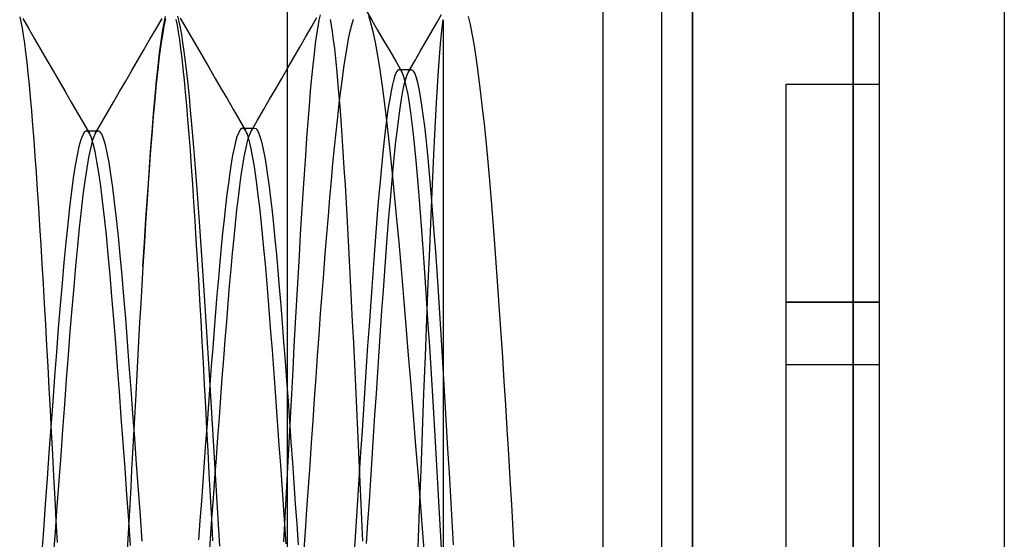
# Model space of a CAD drawing. Header units: millimetres. Extents: x -50 to 1, y 0 to 191.
# Tile 93 of 151: x -3.16 to 0, y 148.04 to 149.71. Entities that reach past the tile are written whole.
import ezdxf

# ---------------------------------------------------------------- set-up
doc = ezdxf.new("R2010")
doc.units = ezdxf.units.MM
doc.layers.add('MAIN-1', color=7, linetype='Continuous')
doc.layers.add('MAIN-2', color=7, linetype='Continuous')

msp = doc.modelspace()

# ---------------------------------------------------------------- linework, layer by layer
at = {"layer": 'MAIN-1'}
for p, q in [((-1, 0), (-1, 187.5)), ((0, 187.5), (0, 0))]:
    msp.add_line(p, q, dxfattribs=at)
at = {"layer": 'MAIN-2'}
for p, q in [((-1, 187.5), (-1, 0)), ((-1, 187.5), (-1, 0)), ((-1.288, 167.05), (-1.288, 23.45)), ((-1.1, 167.05), (-1.1, 23.45)), ((-0.4852, 145.34), (-0.4852, 151.16)), ((-0.4852, 151.16), (-0.4852, 145.34)), ((-0.4, 145.34), (-0.4, 151.16)), ((-2.3, 151.0025), (-2.3, 145.4975)), ((-2.0478, 149.7378), (-2.0291, 149.7056)), ((-3.1582, 149.7163), (-3.1544, 149.6997)), ((-3.1485, 149.7103), (-3.1291, 149.6769)), ((-2.7209, 149.6771), (-2.7015, 149.7105)), ((-2.6915, 149.7169), (-2.6962, 149.6955)), ((-2.6946, 149.6863), (-2.6897, 149.7091)), ((-2.6523, 149.6891), (-2.6561, 149.7077)), ((-2.652, 149.7176), (-2.6479, 149.7013)), ((-2.6479, 149.7013), (-2.6438, 149.6817)), ((-2.6434, 149.7118), (-2.6254, 149.6808)), ((-2.2229, 149.6817), (-2.2047, 149.7132)), ((-2.1984, 149.7053), (-2.2023, 149.6842)), ((-2.1944, 149.7224), (-2.1984, 149.7053)), ((-2.1627, 149.7076), (-2.1592, 149.6891)), ((-2.0929, 149.6906), (-2.0878, 149.7087)), ((-2.0398, 149.7201), (-2.0325, 149.6974)), ((-2.0291, 149.7056), (-2.0103, 149.6734)), ((-1.8193, 149.6984), (-1.8048, 149.7233)), ((-1.8041, 149.6721), (-1.8, 149.7066)), ((-1.8, 149.7067), (-1.8, 146.75)), ((-1.7198, 149.717), (-1.7138, 149.6914)), ((-3.1544, 149.6997), (-3.1506, 149.6799)), ((-3.1506, 149.6799), (-3.1468, 149.657)), ((-3.1291, 149.6769), (-3.1097, 149.6434)), ((-2.7403, 149.6437), (-2.7209, 149.6771)), ((-2.6962, 149.6955), (-2.701, 149.6688)), ((-2.6995, 149.6585), (-2.6946, 149.6863)), ((-2.6485, 149.6674), (-2.6523, 149.6891)), ((-2.6438, 149.6817), (-2.6397, 149.6589)), ((-2.6254, 149.6808), (-2.6074, 149.6499)), ((-2.2411, 149.6503), (-2.2229, 149.6817)), ((-2.2023, 149.6842), (-2.2062, 149.6592)), ((-2.1592, 149.6891), (-2.1557, 149.6672)), ((-2.1031, 149.6448), (-2.098, 149.6693)), ((-2.098, 149.6693), (-2.0929, 149.6906)), ((-2.0325, 149.6974), (-2.0251, 149.6684)), ((-2.0103, 149.6734), (-1.9908, 149.6399)), ((-1.8531, 149.6399), (-1.8337, 149.6734)), ((-1.8337, 149.6734), (-1.8193, 149.6984)), ((-1.8083, 149.6277), (-1.8041, 149.6721)), ((-1.7138, 149.6914), (-1.7078, 149.6621)), ((-3.1468, 149.657), (-3.143, 149.6309)), ((-3.1097, 149.6434), (-3.0903, 149.61)), ((-2.7597, 149.6103), (-2.7403, 149.6437)), ((-2.701, 149.6688), (-2.7058, 149.637)), ((-2.7045, 149.6259), (-2.6995, 149.6585)), ((-2.6447, 149.6425), (-2.6485, 149.6674)), ((-2.6409, 149.6145), (-2.6447, 149.6425)), ((-2.6397, 149.6589), (-2.6356, 149.6331)), ((-2.6074, 149.6499), (-2.5895, 149.6189)), ((-2.2593, 149.6189), (-2.2411, 149.6503)), ((-2.2062, 149.6592), (-2.2102, 149.6302)), ((-2.1557, 149.6672), (-2.1523, 149.642)), ((-2.1523, 149.642), (-2.1488, 149.6138)), ((-2.1082, 149.6172), (-2.1031, 149.6448)), ((-2.0251, 149.6684), (-2.0177, 149.6332)), ((-1.9908, 149.6399), (-1.9714, 149.6065)), ((-1.8725, 149.6064), (-1.8531, 149.6399)), ((-1.7078, 149.6621), (-1.702, 149.6295)), ((-3.143, 149.6309), (-3.1392, 149.6018)), ((-3.0903, 149.61), (-3.0708, 149.5764)), ((-2.7791, 149.5767), (-2.7597, 149.6103)), ((-2.7058, 149.637), (-2.7106, 149.6001)), ((-2.7094, 149.5886), (-2.7045, 149.6259)), ((-2.6372, 149.5836), (-2.6409, 149.6145)), ((-2.6356, 149.6331), (-2.6315, 149.6041)), ((-2.5895, 149.6189), (-2.57, 149.5854)), ((-2.2788, 149.5854), (-2.2593, 149.6189)), ((-2.2102, 149.6302), (-2.2141, 149.5974)), ((-2.1488, 149.6138), (-2.1454, 149.5825)), ((-2.1133, 149.5867), (-2.1082, 149.6172)), ((-2.0177, 149.6332), (-2.0103, 149.5921)), ((-1.9714, 149.6065), (-1.9519, 149.5731)), ((-1.8919, 149.5729), (-1.8725, 149.6064)), ((-1.8126, 149.5737), (-1.8083, 149.6277)), ((-1.702, 149.6295), (-1.6962, 149.5938)), ((-3.1392, 149.6018), (-3.1354, 149.5699)), ((-3.0708, 149.5764), (-3.0514, 149.5429)), ((-2.7986, 149.5432), (-2.7791, 149.5767)), ((-2.7106, 149.6001), (-2.7155, 149.5583)), ((-2.7143, 149.5468), (-2.7094, 149.5886)), ((-2.6334, 149.5498), (-2.6372, 149.5836)), ((-2.6315, 149.6041), (-2.6274, 149.5723)), ((-2.57, 149.5854), (-2.5505, 149.5518)), ((-2.2982, 149.5519), (-2.2788, 149.5854)), ((-2.2141, 149.5974), (-2.2181, 149.5609)), ((-2.1454, 149.5825), (-2.142, 149.5485)), ((-2.1183, 149.5535), (-2.1133, 149.5867)), ((-2.0103, 149.5921), (-2.0029, 149.5455)), ((-1.6962, 149.5938), (-1.6906, 149.5552)), ((-3.1354, 149.5699), (-3.1317, 149.5354)), ((-3.0514, 149.5429), (-3.0319, 149.5094)), ((-2.8181, 149.5096), (-2.7986, 149.5432)), ((-2.7155, 149.5583), (-2.7204, 149.5118)), ((-2.7192, 149.5006), (-2.7143, 149.5468)), ((-2.6297, 149.5131), (-2.6334, 149.5498)), ((-2.6274, 149.5723), (-2.6233, 149.5376)), ((-2.5505, 149.5518), (-2.531, 149.5183)), ((-2.3177, 149.5183), (-2.2982, 149.5519)), ((-2.2181, 149.5609), (-2.222, 149.5208)), ((-2.142, 149.5485), (-2.1386, 149.5116)), ((-2.1233, 149.5177), (-2.1183, 149.5535)), ((-2.0029, 149.5455), (-1.9955, 149.4934)), ((-1.9519, 149.5731), (-1.9324, 149.5397)), ((-1.9452, 149.5449), (-1.9495, 149.5391)), ((-1.9408, 149.5468), (-1.9452, 149.5449)), ((-1.9408, 149.5469), (-1.9344, 149.5469)), ((-1.9397, 149.5467), (-1.9408, 149.5468)), ((-1.9387, 149.5464), (-1.9397, 149.5467)), ((-1.9376, 149.5458), (-1.9387, 149.5464)), ((-1.9366, 149.545), (-1.9376, 149.5458)), ((-1.9355, 149.544), (-1.9366, 149.545)), ((-1.9345, 149.5428), (-1.9355, 149.544)), ((-1.9301, 149.5352), (-1.9345, 149.5428)), ((-1.9344, 149.5469), (-1.9281, 149.5469)), ((-1.9281, 149.5469), (-1.9217, 149.5469)), ((-1.9217, 149.5469), (-1.9154, 149.5469)), ((-1.9154, 149.5469), (-1.909, 149.5469)), ((-1.9112, 149.5394), (-1.8919, 149.5729)), ((-1.9112, 149.5395), (-1.9067, 149.5452)), ((-1.909, 149.5469), (-1.9027, 149.5469)), ((-1.9067, 149.5452), (-1.9022, 149.5468)), ((-1.9022, 149.5468), (-1.8978, 149.5444)), ((-1.8978, 149.5444), (-1.8974, 149.5441)), ((-1.8974, 149.5441), (-1.8971, 149.5437)), ((-1.8971, 149.5437), (-1.8967, 149.5433)), ((-1.8967, 149.5433), (-1.8964, 149.5429)), ((-1.8964, 149.5429), (-1.896, 149.5424)), ((-1.8169, 149.5106), (-1.8126, 149.5737)), ((-1.6906, 149.5552), (-1.6851, 149.514)), ((-3.1317, 149.5354), (-3.1281, 149.498)), ((-2.7204, 149.5118), (-2.7252, 149.4608)), ((-2.6259, 149.4736), (-2.6297, 149.5131)), ((-2.6233, 149.5376), (-2.6192, 149.5)), ((-2.531, 149.5183), (-2.5115, 149.4848)), ((-2.3371, 149.4848), (-2.3177, 149.5183)), ((-2.222, 149.5208), (-2.226, 149.4772)), ((-2.1386, 149.5116), (-2.1352, 149.4719)), ((-2.1283, 149.4791), (-2.1233, 149.5177)), ((-1.9583, 149.5159), (-1.9627, 149.4987)), ((-1.9539, 149.5294), (-1.9583, 149.5159)), ((-1.9495, 149.5391), (-1.9539, 149.5294)), ((-1.9257, 149.5237), (-1.9301, 149.5352)), ((-1.9214, 149.5084), (-1.9257, 149.5237)), ((-1.9245, 149.4988), (-1.9201, 149.5164)), ((-1.9201, 149.5164), (-1.9156, 149.5299)), ((-1.9156, 149.5299), (-1.9112, 149.5395)), ((-1.896, 149.5424), (-1.8957, 149.542)), ((-1.8957, 149.542), (-1.8913, 149.5337)), ((-1.8913, 149.5337), (-1.8869, 149.5215)), ((-1.8869, 149.5215), (-1.8825, 149.5052)), ((-1.6851, 149.514), (-1.6797, 149.4701)), ((-3.1281, 149.498), (-3.1244, 149.4578)), ((-3.0319, 149.5094), (-3.0124, 149.4758)), ((-2.8376, 149.476), (-2.8181, 149.5096)), ((-2.7241, 149.4503), (-2.7192, 149.5006)), ((-2.6192, 149.5), (-2.6151, 149.4596)), ((-2.5115, 149.4848), (-2.492, 149.4513)), ((-2.3566, 149.4512), (-2.3371, 149.4848)), ((-1.9955, 149.4934), (-1.988, 149.4361)), ((-1.9627, 149.4987), (-1.9671, 149.4777)), ((-1.929, 149.4773), (-1.9245, 149.4988)), ((-1.917, 149.4892), (-1.9214, 149.5084)), ((-1.9126, 149.4661), (-1.917, 149.4892)), ((-1.8825, 149.5052), (-1.878, 149.4849)), ((-1.878, 149.4849), (-1.8736, 149.4607)), ((-1.8212, 149.4388), (-1.8169, 149.5106)), ((-0.7, 148.8), (-0.7, 149.5)), ((-0.7, 149.5), (-0.4, 149.5)), ((-0.7, 149.5), (-0.7, 149.5)), ((-0.4, 149.5), (-0.4, 149.5)), ((-3.1244, 149.4578), (-3.1207, 149.4147)), ((-3.0124, 149.4758), (-2.9929, 149.4423)), ((-2.8571, 149.4424), (-2.8376, 149.476)), ((-2.7252, 149.4608), (-2.73, 149.4055)), ((-2.7289, 149.3958), (-2.7241, 149.4503)), ((-2.6222, 149.4312), (-2.6259, 149.4736)), ((-2.6151, 149.4596), (-2.611, 149.4165)), ((-2.492, 149.4513), (-2.4726, 149.4178)), ((-2.3761, 149.4177), (-2.3566, 149.4512)), ((-2.226, 149.4772), (-2.23, 149.4303)), ((-2.1352, 149.4719), (-2.1317, 149.4292)), ((-2.1333, 149.4377), (-2.1283, 149.4791)), ((-1.9715, 149.453), (-1.9759, 149.4247)), ((-1.9671, 149.4777), (-1.9715, 149.453)), ((-1.938, 149.4231), (-1.9335, 149.452)), ((-1.9335, 149.452), (-1.929, 149.4773)), ((-1.9083, 149.4393), (-1.9126, 149.4661)), ((-1.8736, 149.4607), (-1.8692, 149.4327)), ((-1.6797, 149.4701), (-1.6743, 149.4232)), ((-2.9929, 149.4423), (-2.9734, 149.4087)), ((-2.8766, 149.4088), (-2.8571, 149.4424)), ((-2.6184, 149.3859), (-2.6222, 149.4312)), ((-2.611, 149.4165), (-2.6069, 149.3707)), ((-2.4726, 149.4178), (-2.453, 149.3842)), ((-2.3956, 149.3841), (-2.3761, 149.4177)), ((-2.23, 149.4303), (-2.234, 149.3802)), ((-2.1383, 149.3934), (-2.1333, 149.4377)), ((-2.1317, 149.4292), (-2.1283, 149.3835)), ((-1.988, 149.4361), (-1.9806, 149.3737)), ((-1.9759, 149.4247), (-1.9803, 149.3931)), ((-1.9425, 149.3907), (-1.938, 149.4231)), ((-1.9039, 149.4088), (-1.9083, 149.4393)), ((-1.8692, 149.4327), (-1.8647, 149.4009)), ((-1.8255, 149.3592), (-1.8212, 149.4388)), ((-1.6743, 149.4232), (-1.6689, 149.373)), ((-3.1207, 149.4147), (-3.117, 149.3687)), ((-2.9734, 149.4087), (-2.9539, 149.3751)), ((-2.8962, 149.3752), (-2.8766, 149.4088)), ((-2.73, 149.4055), (-2.7347, 149.346)), ((-2.7337, 149.3373), (-2.7289, 149.3958)), ((-2.6146, 149.3379), (-2.6184, 149.3859)), ((-2.1433, 149.3463), (-2.1383, 149.3934)), ((-1.9803, 149.3931), (-1.9847, 149.3582)), ((-1.9469, 149.355), (-1.9425, 149.3907)), ((-1.8996, 149.3749), (-1.9039, 149.4088)), ((-1.8647, 149.4009), (-1.8603, 149.3655)), ((-3.117, 149.3687), (-3.1133, 149.3201)), ((-2.9539, 149.3751), (-2.9343, 149.3415)), ((-2.9157, 149.3416), (-2.8962, 149.3752)), ((-2.6069, 149.3707), (-2.6027, 149.3223)), ((-2.453, 149.3842), (-2.4335, 149.3507)), ((-2.4478, 149.3574), (-2.4523, 149.352)), ((-2.4433, 149.3591), (-2.4478, 149.3574)), ((-2.4409, 149.3586), (-2.4433, 149.3591)), ((-2.4433, 149.3591), (-2.4052, 149.3591)), ((-2.4386, 149.3571), (-2.4409, 149.3586)), ((-2.4362, 149.3546), (-2.4386, 149.3571)), ((-2.4338, 149.3512), (-2.4362, 149.3546)), ((-2.4151, 149.3505), (-2.3956, 149.3841)), ((-2.4146, 149.3514), (-2.4099, 149.3572)), ((-2.4099, 149.3572), (-2.4091, 149.3578)), ((-2.4091, 149.3578), (-2.4083, 149.3582)), ((-2.4083, 149.3582), (-2.4075, 149.3586)), ((-2.4075, 149.3586), (-2.4068, 149.3589)), ((-2.4068, 149.3589), (-2.406, 149.3591)), ((-2.406, 149.3591), (-2.4052, 149.3591)), ((-2.4052, 149.3591), (-2.4005, 149.3572)), ((-2.4005, 149.3572), (-2.3958, 149.3514)), ((-2.234, 149.3802), (-2.238, 149.327)), ((-2.1283, 149.3835), (-2.1249, 149.3351)), ((-1.9847, 149.3582), (-1.989, 149.3202)), ((-1.9806, 149.3737), (-1.9731, 149.3064)), ((-1.9514, 149.316), (-1.9469, 149.355)), ((-1.8952, 149.3378), (-1.8996, 149.3749)), ((-1.8603, 149.3655), (-1.8559, 149.3265)), ((-1.8299, 149.2727), (-1.8255, 149.3592)), ((-1.6689, 149.373), (-1.6635, 149.3195)), ((-2.9562, 149.3372), (-2.9622, 149.3214)), ((-2.9502, 149.3468), (-2.9562, 149.3372)), ((-2.9442, 149.35), (-2.9502, 149.3468)), ((-2.9426, 149.3497), (-2.9442, 149.35)), ((-2.9442, 149.35), (-2.941, 149.35)), ((-2.9409, 149.349), (-2.9426, 149.3497)), ((-2.941, 149.35), (-2.9378, 149.35)), ((-2.9393, 149.3478), (-2.9409, 149.349)), ((-2.9376, 149.3462), (-2.9393, 149.3478)), ((-2.9378, 149.35), (-2.9346, 149.35)), ((-2.936, 149.344), (-2.9376, 149.3462)), ((-2.9344, 149.3414), (-2.936, 149.344)), ((-2.9346, 149.35), (-2.9314, 149.35)), ((-2.9284, 149.3281), (-2.9344, 149.3414)), ((-2.9314, 149.35), (-2.9282, 149.35)), ((-2.9224, 149.3086), (-2.9284, 149.3281)), ((-2.9282, 149.35), (-2.925, 149.35)), ((-2.9197, 149.3335), (-2.9256, 149.3164)), ((-2.925, 149.35), (-2.9219, 149.35)), ((-2.9219, 149.35), (-2.9187, 149.35)), ((-2.9185, 149.3362), (-2.9197, 149.3335)), ((-2.9187, 149.35), (-2.9155, 149.35)), ((-2.9173, 149.3386), (-2.9185, 149.3362)), ((-2.9162, 149.3408), (-2.9173, 149.3386)), ((-2.915, 149.3428), (-2.9162, 149.3408)), ((-2.9155, 149.35), (-2.9123, 149.35)), ((-2.9138, 149.3445), (-2.915, 149.3428)), ((-2.9127, 149.346), (-2.9138, 149.3445)), ((-2.9068, 149.3499), (-2.9127, 149.346)), ((-2.9123, 149.35), (-2.9092, 149.35)), ((-2.9092, 149.35), (-2.906, 149.35)), ((-2.901, 149.3478), (-2.9068, 149.3499)), ((-2.8952, 149.3396), (-2.901, 149.3478)), ((-2.8893, 149.3256), (-2.8952, 149.3396)), ((-2.8834, 149.3056), (-2.8893, 149.3256)), ((-2.7347, 149.346), (-2.7394, 149.2826)), ((-2.7385, 149.275), (-2.7337, 149.3373)), ((-2.6108, 149.2873), (-2.6146, 149.3379)), ((-2.6027, 149.3223), (-2.5985, 149.2712)), ((-2.4615, 149.3305), (-2.4661, 149.3144)), ((-2.4569, 149.3431), (-2.4615, 149.3305)), ((-2.4523, 149.352), (-2.4569, 149.3431)), ((-2.4314, 149.3467), (-2.4338, 149.3512)), ((-2.429, 149.3413), (-2.4314, 149.3467)), ((-2.4245, 149.3283), (-2.429, 149.3413)), ((-2.4287, 149.3115), (-2.424, 149.3285)), ((-2.42, 149.3119), (-2.4245, 149.3283)), ((-2.424, 149.3285), (-2.4193, 149.3418)), ((-2.4193, 149.3418), (-2.4146, 149.3514)), ((-2.3958, 149.3514), (-2.3911, 149.3418)), ((-2.3911, 149.3418), (-2.3864, 149.3284)), ((-2.3864, 149.3284), (-2.3817, 149.3112)), ((-2.238, 149.327), (-2.242, 149.2708)), ((-2.1484, 149.2968), (-2.1433, 149.3463)), ((-2.1249, 149.3351), (-2.1215, 149.2841)), ((-1.8909, 149.2973), (-1.8952, 149.3378)), ((-1.8559, 149.3265), (-1.8515, 149.2841)), ((-3.1133, 149.3201), (-3.1095, 149.2691)), ((-2.9682, 149.2996), (-2.9742, 149.2718)), ((-2.9622, 149.3214), (-2.9682, 149.2996)), ((-2.9315, 149.2934), (-2.9374, 149.2646)), ((-2.9256, 149.3164), (-2.9315, 149.2934)), ((-2.9164, 149.2833), (-2.9224, 149.3086)), ((-2.8774, 149.2798), (-2.8834, 149.3056)), ((-2.4707, 149.2947), (-2.4753, 149.2716)), ((-2.4661, 149.3144), (-2.4707, 149.2947)), ((-2.438, 149.2667), (-2.4334, 149.2909)), ((-2.4334, 149.2909), (-2.4287, 149.3115)), ((-2.4155, 149.2921), (-2.42, 149.3119)), ((-2.411, 149.2689), (-2.4155, 149.2921)), ((-2.3817, 149.3112), (-2.377, 149.2905)), ((-2.377, 149.2905), (-2.3723, 149.266)), ((-2.1534, 149.245), (-2.1484, 149.2968)), ((-1.989, 149.3202), (-1.9934, 149.279)), ((-1.9731, 149.3064), (-1.9656, 149.2343)), ((-1.9559, 149.2736), (-1.9514, 149.316)), ((-1.8866, 149.2533), (-1.8909, 149.2973)), ((-1.6635, 149.3195), (-1.6581, 149.2626)), ((-3.1095, 149.2691), (-3.1057, 149.216)), ((-2.9742, 149.2718), (-2.9802, 149.2384)), ((-2.9374, 149.2646), (-2.9434, 149.2301)), ((-2.9104, 149.2521), (-2.9164, 149.2833)), ((-2.8715, 149.2482), (-2.8774, 149.2798)), ((-2.7394, 149.2826), (-2.7441, 149.2153)), ((-2.7434, 149.209), (-2.7385, 149.275)), ((-2.6069, 149.2341), (-2.6108, 149.2873)), ((-2.5985, 149.2712), (-2.5943, 149.2175)), ((-2.4753, 149.2716), (-2.4799, 149.2451)), ((-2.4427, 149.2391), (-2.438, 149.2667)), ((-2.4065, 149.2423), (-2.411, 149.2689)), ((-2.3723, 149.266), (-2.3677, 149.2381)), ((-2.242, 149.2708), (-2.246, 149.2115)), ((-2.1215, 149.2841), (-2.1181, 149.2307)), ((-1.9934, 149.279), (-1.9978, 149.2345)), ((-1.9603, 149.228), (-1.9559, 149.2736)), ((-1.8515, 149.2841), (-1.8471, 149.2382)), ((-1.8343, 149.1794), (-1.8299, 149.2727)), ((-1.6581, 149.2626), (-1.6527, 149.2024)), ((-2.9802, 149.2384), (-2.9862, 149.1994)), ((-2.9434, 149.2301), (-2.9494, 149.1901)), ((-2.9044, 149.2153), (-2.9104, 149.2521)), ((-2.8655, 149.2111), (-2.8715, 149.2482)), ((-2.6031, 149.1786), (-2.6069, 149.2341)), ((-2.4799, 149.2451), (-2.4845, 149.2153)), ((-2.4474, 149.2081), (-2.4427, 149.2391)), ((-2.4019, 149.2126), (-2.4065, 149.2423)), ((-2.3677, 149.2381), (-2.363, 149.2066)), ((-2.1583, 149.191), (-2.1534, 149.245)), ((-2.1181, 149.2307), (-2.1147, 149.1752)), ((-1.9978, 149.2345), (-2.0023, 149.1865)), ((-1.9656, 149.2343), (-1.9579, 149.1579)), ((-1.9648, 149.1794), (-1.9603, 149.228)), ((-1.8823, 149.2057), (-1.8866, 149.2533)), ((-1.8471, 149.2382), (-1.8427, 149.189)), ((-3.1057, 149.216), (-3.1019, 149.1609)), ((-2.9862, 149.1994), (-2.9922, 149.155)), ((-2.8983, 149.1729), (-2.9044, 149.2153)), ((-2.8596, 149.1685), (-2.8655, 149.2111)), ((-2.7441, 149.2153), (-2.7488, 149.1446)), ((-2.7483, 149.1397), (-2.7434, 149.209)), ((-2.5943, 149.2175), (-2.59, 149.1615)), ((-2.4845, 149.2153), (-2.489, 149.1825)), ((-2.452, 149.174), (-2.4474, 149.2081)), ((-2.3974, 149.1796), (-2.4019, 149.2126)), ((-2.363, 149.2066), (-2.3583, 149.1719)), ((-2.246, 149.2115), (-2.25, 149.1494)), ((-1.8779, 149.1549), (-1.8823, 149.2057)), ((-1.6527, 149.2024), (-1.6473, 149.1389)), ((-2.9494, 149.1901), (-2.9553, 149.1447)), ((-2.8923, 149.1251), (-2.8983, 149.1729)), ((-2.8536, 149.1208), (-2.8596, 149.1685)), ((-2.5993, 149.121), (-2.6031, 149.1786)), ((-2.489, 149.1825), (-2.4936, 149.1467)), ((-2.4567, 149.1366), (-2.452, 149.174)), ((-2.3929, 149.1435), (-2.3974, 149.1796)), ((-2.3583, 149.1719), (-2.3536, 149.1339)), ((-2.1633, 149.1349), (-2.1583, 149.191)), ((-2.1147, 149.1752), (-2.1113, 149.1177)), ((-2.0023, 149.1865), (-2.0069, 149.1353)), ((-1.9693, 149.1282), (-1.9648, 149.1794)), ((-1.8427, 149.189), (-1.8382, 149.1368)), ((-1.8387, 149.079), (-1.8343, 149.1794)), ((-3.1019, 149.1609), (-3.0981, 149.1039)), ((-2.9922, 149.155), (-2.9982, 149.1053)), ((-2.9553, 149.1447), (-2.9613, 149.0942)), ((-2.7488, 149.1446), (-2.7535, 149.0708)), ((-2.7532, 149.0674), (-2.7483, 149.1397)), ((-2.59, 149.1615), (-2.5858, 149.1033)), ((-2.4936, 149.1467), (-2.4982, 149.1082)), ((-2.4614, 149.0963), (-2.4567, 149.1366)), ((-2.3883, 149.1046), (-2.3929, 149.1435)), ((-2.3536, 149.1339), (-2.3489, 149.0928)), ((-2.25, 149.1494), (-2.2541, 149.0848)), ((-2.1682, 149.077), (-2.1633, 149.1349)), ((-2.0069, 149.1353), (-2.0114, 149.0812)), ((-1.9579, 149.1579), (-1.9503, 149.0773)), ((-1.8735, 149.1013), (-1.8779, 149.1549)), ((-1.8382, 149.1368), (-1.8338, 149.0815)), ((-1.6473, 149.1389), (-1.6418, 149.072)), ((-3.0981, 149.1039), (-3.0943, 149.0452)), ((-2.9982, 149.1053), (-3.0043, 149.0507)), ((-2.8863, 149.0723), (-2.8923, 149.1251)), ((-2.8477, 149.0683), (-2.8536, 149.1208)), ((-2.5955, 149.0614), (-2.5993, 149.121)), ((-2.5858, 149.1033), (-2.5816, 149.0431)), ((-2.4982, 149.1082), (-2.5027, 149.067)), ((-2.3838, 149.0629), (-2.3883, 149.1046)), ((-2.1113, 149.1177), (-2.1079, 149.0583)), ((-1.9738, 149.0746), (-1.9693, 149.1282)), ((-1.8692, 149.0456), (-1.8735, 149.1013)), ((-2.9613, 149.0942), (-2.9673, 149.0389)), ((-2.8803, 149.0148), (-2.8863, 149.0723)), ((-2.7535, 149.0708), (-2.7582, 148.9941)), ((-2.4661, 149.0529), (-2.4614, 149.0963)), ((-2.3489, 149.0928), (-2.3442, 149.0488)), ((-2.2541, 149.0848), (-2.2581, 149.018)), ((-2.1732, 149.0173), (-2.1682, 149.077)), ((-2.0114, 149.0812), (-2.0159, 149.0249)), ((-1.9783, 149.0187), (-1.9738, 149.0746)), ((-1.9503, 149.0773), (-1.9426, 148.9932)), ((-1.8432, 148.9724), (-1.8387, 149.079)), ((-1.8338, 149.0815), (-1.8294, 149.0234)), ((-1.6418, 149.072), (-1.6363, 149.0017)), ((-3.0943, 149.0452), (-3.0905, 148.9848)), ((-3.0043, 149.0507), (-3.0103, 148.9915)), ((-2.9673, 149.0389), (-2.9732, 148.9795)), ((-2.8418, 149.0114), (-2.8477, 149.0683)), ((-2.7582, 148.9924), (-2.7532, 149.0674)), ((-2.5917, 149.0002), (-2.5955, 149.0614)), ((-2.5816, 149.0431), (-2.5773, 148.9813)), ((-2.5027, 149.067), (-2.5072, 149.0233)), ((-2.4708, 149.0066), (-2.4661, 149.0529)), ((-2.3793, 149.0187), (-2.3838, 149.0629)), ((-2.3442, 149.0488), (-2.3396, 149.0022)), ((-2.1079, 149.0583), (-2.1046, 148.9972)), ((-1.8649, 148.9878), (-1.8692, 149.0456)), ((-2.8743, 148.9531), (-2.8803, 149.0148)), ((-2.8359, 148.9506), (-2.8418, 149.0114)), ((-2.5072, 149.0233), (-2.5118, 148.977)), ((-2.4755, 148.9577), (-2.4708, 149.0066)), ((-2.3748, 148.9721), (-2.3793, 149.0187)), ((-2.2581, 149.018), (-2.2622, 148.9492)), ((-2.1782, 148.9558), (-2.1732, 149.0173)), ((-2.0159, 149.0249), (-2.0204, 148.9669)), ((-1.9828, 148.9605), (-1.9783, 149.0187)), ((-1.8294, 149.0234), (-1.825, 148.9626)), ((-3.0905, 148.9848), (-3.0868, 148.9229)), ((-3.0103, 148.9915), (-3.0163, 148.9281)), ((-2.9732, 148.9795), (-2.9791, 148.9162)), ((-2.7582, 148.9941), (-2.763, 148.9148)), ((-2.763, 148.9148), (-2.7582, 148.9924)), ((-2.5879, 148.9375), (-2.5917, 149.0002)), ((-2.5773, 148.9813), (-2.5731, 148.918)), ((-2.5118, 148.977), (-2.5163, 148.9282)), ((-2.3396, 149.0022), (-2.3349, 148.953)), ((-2.1046, 148.9972), (-2.1012, 148.9345)), ((-1.9426, 148.9932), (-1.9349, 148.906)), ((-1.8606, 148.9274), (-1.8649, 148.9878)), ((-1.6363, 149.0017), (-1.6308, 148.9281)), ((-2.8683, 148.8874), (-2.8743, 148.9531)), ((-2.83, 148.8861), (-2.8359, 148.9506)), ((-2.4802, 148.9061), (-2.4755, 148.9577)), ((-2.3703, 148.9231), (-2.3748, 148.9721)), ((-2.3349, 148.953), (-2.3303, 148.9013)), ((-2.2622, 148.9492), (-2.2663, 148.8787)), ((-2.1831, 148.8928), (-2.1782, 148.9558)), ((-2.0204, 148.9669), (-2.0248, 148.9075)), ((-1.9873, 148.9001), (-1.9828, 148.9605)), ((-1.8477, 148.8611), (-1.8432, 148.9724)), ((-1.825, 148.9626), (-1.8206, 148.8994)), ((-3.0868, 148.9229), (-3.0831, 148.8595)), ((-3.0163, 148.9281), (-3.0223, 148.8609)), ((-2.9791, 148.9162), (-2.9851, 148.8493)), ((-2.763, 148.9148), (-2.7665, 148.856)), ((-2.5841, 148.8734), (-2.5879, 148.9375)), ((-2.5731, 148.918), (-2.5689, 148.8535)), ((-2.5163, 148.9282), (-2.5209, 148.877)), ((-2.3658, 148.8717), (-2.3703, 148.9231)), ((-2.1012, 148.9345), (-2.0979, 148.8703)), ((-1.8563, 148.8638), (-1.8606, 148.9274)), ((-1.6308, 148.9281), (-1.6253, 148.852)), ((-2.8623, 148.8181), (-2.8683, 148.8874)), ((-2.8242, 148.8183), (-2.83, 148.8861)), ((-2.4849, 148.8523), (-2.4802, 148.9061)), ((-2.3303, 148.9013), (-2.3256, 148.8472)), ((-2.188, 148.8284), (-2.1831, 148.8928)), ((-2.0248, 148.9075), (-2.0292, 148.8472)), ((-1.9918, 148.8377), (-1.9873, 148.9001)), ((-1.9349, 148.906), (-1.9273, 148.8161)), ((-1.8206, 148.8994), (-1.8162, 148.8338)), ((-3.0831, 148.8595), (-3.0794, 148.7949)), ((-3.0223, 148.8609), (-3.0283, 148.7903)), ((-2.9851, 148.8493), (-2.991, 148.7793)), ((-2.7665, 148.856), (-2.77, 148.7961)), ((-2.5803, 148.8081), (-2.5841, 148.8734)), ((-2.5689, 148.8535), (-2.5647, 148.7879)), ((-2.5209, 148.877), (-2.5255, 148.8238)), ((-2.4896, 148.7964), (-2.4849, 148.8523)), ((-2.3613, 148.818), (-2.3658, 148.8717)), ((-2.2663, 148.8787), (-2.2703, 148.8068)), ((-2.0979, 148.8703), (-2.0946, 148.8048)), ((-1.8519, 148.797), (-1.8563, 148.8638)), ((-1.8522, 148.746), (-1.8477, 148.8611)), ((-1.6253, 148.852), (-1.6199, 148.7751)), ((-2.8563, 148.7456), (-2.8623, 148.8181)), ((-2.8183, 148.7475), (-2.8242, 148.8183)), ((-2.5255, 148.8238), (-2.53, 148.7687)), ((-2.3567, 148.7622), (-2.3613, 148.818)), ((-2.3256, 148.8472), (-2.3209, 148.791)), ((-2.1929, 148.7627), (-2.188, 148.8284)), ((-2.0292, 148.8472), (-2.0335, 148.7862)), ((-1.9963, 148.7738), (-1.9918, 148.8377)), ((-1.8162, 148.8338), (-1.8118, 148.7661)), ((-3.0794, 148.7949), (-3.0758, 148.729)), ((-3.0283, 148.7903), (-3.0343, 148.7166)), ((-2.77, 148.7961), (-2.7735, 148.7353)), ((-2.5766, 148.7417), (-2.5803, 148.8081)), ((-2.5647, 148.7879), (-2.5604, 148.7214)), ((-2.4943, 148.7388), (-2.4896, 148.7964)), ((-2.3209, 148.791), (-2.3163, 148.7327)), ((-2.2703, 148.8068), (-2.2744, 148.7337)), ((-2.0946, 148.8048), (-2.0913, 148.7381)), ((-2.0335, 148.7862), (-2.0378, 148.724)), ((-1.9273, 148.8161), (-1.9195, 148.724)), ((-1.8475, 148.728), (-1.8519, 148.797)), ((-0.7, 148.6), (-0.7, 148.8)), ((-0.4, 148.8), (-0.7, 148.8)), ((-0.7, 148.8), (-0.4, 148.8)), ((-2.991, 148.7793), (-2.9969, 148.7062)), ((-2.53, 148.7687), (-2.5346, 148.7122)), ((-2.3522, 148.7049), (-2.3567, 148.7622)), ((-2.1978, 148.6959), (-2.1929, 148.7627)), ((-2.0008, 148.7086), (-1.9963, 148.7738)), ((-1.8118, 148.7661), (-1.8074, 148.6964)), ((-1.6199, 148.7751), (-1.6147, 148.6985)), ((-3.0758, 148.729), (-3.0721, 148.6618)), ((-2.8503, 148.6703), (-2.8563, 148.7456)), ((-2.8124, 148.6741), (-2.8183, 148.7475)), ((-2.7735, 148.7353), (-2.777, 148.6736)), ((-2.5728, 148.6742), (-2.5766, 148.7417)), ((-2.499, 148.6796), (-2.4943, 148.7388)), ((-2.3163, 148.7327), (-2.3116, 148.6726)), ((-2.2744, 148.7337), (-2.2784, 148.6591)), ((-2.0913, 148.7381), (-2.088, 148.6702)), ((-2.0378, 148.724), (-2.0422, 148.6602)), ((-1.9195, 148.724), (-1.9118, 148.63)), ((-1.8568, 148.6277), (-1.8522, 148.746)), ((-1.8431, 148.6581), (-1.8475, 148.728)), ((-3.0343, 148.7166), (-3.0403, 148.6403)), ((-2.9969, 148.7062), (-3.0028, 148.6304)), ((-2.5604, 148.7214), (-2.5562, 148.6538)), ((-2.5346, 148.7122), (-2.5391, 148.6543)), ((-2.3477, 148.6463), (-2.3522, 148.7049)), ((-2.2027, 148.6281), (-2.1978, 148.6959)), ((-2.0052, 148.6423), (-2.0008, 148.7086)), ((-1.8074, 148.6964), (-1.803, 148.6252)), ((-1.6147, 148.6985), (-1.6098, 148.6229)), ((-3.0721, 148.6618), (-3.0684, 148.5935)), ((-2.8443, 148.5925), (-2.8503, 148.6703)), ((-2.8066, 148.5986), (-2.8124, 148.6741)), ((-2.777, 148.6736), (-2.7805, 148.6112)), ((-2.569, 148.6056), (-2.5728, 148.6742)), ((-2.5037, 148.619), (-2.499, 148.6796)), ((-2.3116, 148.6726), (-2.3069, 148.6108)), ((-2.2784, 148.6591), (-2.2825, 148.5833)), ((-2.088, 148.6702), (-2.0847, 148.6012)), ((-2.0422, 148.6602), (-2.0466, 148.5941)), ((-3.0403, 148.6403), (-3.0463, 148.5618)), ((-3.0028, 148.6304), (-3.0088, 148.5523)), ((-2.5562, 148.6538), (-2.5519, 148.5851)), ((-2.5391, 148.6543), (-2.5437, 148.5951)), ((-2.3432, 148.5868), (-2.3477, 148.6463)), ((-2.2075, 148.5595), (-2.2027, 148.6281)), ((-2.0097, 148.575), (-2.0052, 148.6423)), ((-1.9118, 148.63), (-1.904, 148.5344)), ((-1.8614, 148.5069), (-1.8568, 148.6277)), ((-1.8388, 148.588), (-1.8431, 148.6581)), ((-2.8008, 148.5213), (-2.8066, 148.5986)), ((-2.7805, 148.6112), (-2.7839, 148.5482)), ((-2.5653, 148.536), (-2.569, 148.6056)), ((-2.5437, 148.5951), (-2.5482, 148.5347)), ((-2.5084, 148.5572), (-2.5037, 148.619)), ((-2.3069, 148.6108), (-2.3022, 148.5477)), ((-2.0847, 148.6012), (-2.0814, 148.5313)), ((-1.803, 148.6252), (-1.7986, 148.5528)), ((-1.6098, 148.6229), (-1.6049, 148.5473)), ((-0.7, 147.9), (-0.7, 148.6)), ((-0.7, 148.6), (-0.4, 148.6)), ((-0.7, 148.6), (-0.7, 148.6)), ((-0.7, 148.6), (-0.7, 148.6)), ((-0.4, 148.6), (-0.4, 148.6)), ((-0.4, 148.6), (-0.4, 148.6)), ((-3.0684, 148.5935), (-3.0647, 148.5242)), ((-2.8383, 148.5128), (-2.8443, 148.5925)), ((-2.5519, 148.5851), (-2.5477, 148.5154)), ((-2.3388, 148.5265), (-2.3432, 148.5868)), ((-2.2825, 148.5833), (-2.2866, 148.5061)), ((-2.0466, 148.5941), (-2.0511, 148.5262)), ((-2.0142, 148.5068), (-2.0097, 148.575)), ((-1.8346, 148.5174), (-1.8388, 148.588)), ((-3.0463, 148.5618), (-3.0523, 148.4814)), ((-3.0088, 148.5523), (-3.0147, 148.4724)), ((-2.7839, 148.5482), (-2.7873, 148.4847)), ((-2.5615, 148.4655), (-2.5653, 148.536)), ((-2.5482, 148.5347), (-2.5528, 148.4733)), ((-2.5131, 148.4944), (-2.5084, 148.5572)), ((-2.3022, 148.5477), (-2.2975, 148.4833)), ((-2.2124, 148.4901), (-2.2075, 148.5595)), ((-1.904, 148.5344), (-1.8962, 148.4375)), ((-1.7986, 148.5528), (-1.7942, 148.4794)), ((-1.6049, 148.5473), (-1.6002, 148.4708)), ((-3.0647, 148.5242), (-3.0609, 148.4539)), ((-2.8323, 148.4315), (-2.8383, 148.5128)), ((-2.7949, 148.4426), (-2.8008, 148.5213)), ((-2.5477, 148.5154), (-2.5434, 148.4449)), ((-2.3343, 148.4653), (-2.3388, 148.5265)), ((-2.2866, 148.5061), (-2.2907, 148.4279)), ((-2.0814, 148.5313), (-2.0781, 148.4606)), ((-2.0511, 148.5262), (-2.0556, 148.457)), ((-2.0187, 148.438), (-2.0142, 148.5068)), ((-1.866, 148.3841), (-1.8614, 148.5069)), ((-1.8303, 148.4454), (-1.8346, 148.5174)), ((-3.0523, 148.4814), (-3.0583, 148.3997)), ((-3.0147, 148.4724), (-3.0207, 148.3911)), ((-2.7873, 148.4847), (-2.7903, 148.4295)), ((-2.5528, 148.4733), (-2.5574, 148.4113)), ((-2.5178, 148.4306), (-2.5131, 148.4944)), ((-2.2975, 148.4833), (-2.2928, 148.4181)), ((-2.2173, 148.42), (-2.2124, 148.4901)), ((-1.7942, 148.4794), (-1.7899, 148.405)), ((-1.6002, 148.4708), (-1.5954, 148.3927)), ((-3.0609, 148.4539), (-3.0571, 148.3831)), ((-2.7891, 148.3624), (-2.7949, 148.4426)), ((-2.5577, 148.3943), (-2.5615, 148.4655)), ((-2.5434, 148.4449), (-2.5391, 148.3737)), ((-2.3299, 148.4035), (-2.3343, 148.4653)), ((-2.0781, 148.4606), (-2.0748, 148.3895)), ((-2.0556, 148.457), (-2.0601, 148.3876)), ((-2.0232, 148.3688), (-2.0187, 148.438)), ((-1.8962, 148.4375), (-1.8884, 148.3398)), ((-1.826, 148.3712), (-1.8303, 148.4454)), ((-2.8263, 148.3492), (-2.8323, 148.4315)), ((-2.7903, 148.4295), (-2.7932, 148.374)), ((-2.5574, 148.4113), (-2.5619, 148.349)), ((-2.5225, 148.3662), (-2.5178, 148.4306)), ((-2.2907, 148.4279), (-2.2949, 148.3489)), ((-2.2928, 148.4181), (-2.2881, 148.3523)), ((-2.2222, 148.3493), (-2.2173, 148.42)), ((-3.0583, 148.3997), (-3.0643, 148.3171)), ((-3.0571, 148.3831), (-3.0533, 148.312)), ((-3.0207, 148.3911), (-3.0267, 148.309)), ((-2.5538, 148.3224), (-2.5577, 148.3943)), ((-2.3255, 148.341), (-2.3299, 148.4035)), ((-2.0748, 148.3895), (-2.0715, 148.3182)), ((-2.0601, 148.3876), (-2.0646, 148.3183)), ((-1.8706, 148.2602), (-1.866, 148.3841)), ((-1.7899, 148.405), (-1.7855, 148.3296)), ((-1.5954, 148.3927), (-1.5906, 148.3131)), ((-2.8203, 148.2664), (-2.8263, 148.3492)), ((-2.7932, 148.374), (-2.7962, 148.3184)), ((-2.7831, 148.2804), (-2.7891, 148.3624)), ((-2.5619, 148.349), (-2.5664, 148.2866)), ((-2.5391, 148.3737), (-2.5348, 148.302)), ((-2.5273, 148.3013), (-2.5225, 148.3662)), ((-2.2949, 148.3489), (-2.2991, 148.2694)), ((-2.2881, 148.3523), (-2.2835, 148.2861)), ((-2.227, 148.2782), (-2.2222, 148.3493)), ((-2.0277, 148.2995), (-2.0232, 148.3688)), ((-1.8217, 148.2953), (-1.826, 148.3712)), ((-3.0643, 148.3171), (-3.0703, 148.2341)), ((-3.0533, 148.312), (-3.0494, 148.2407)), ((-2.7962, 148.3184), (-2.7991, 148.2626)), ((-2.55, 148.2502), (-2.5538, 148.3224)), ((-2.321, 148.2778), (-2.3255, 148.341)), ((-2.0715, 148.3182), (-2.0682, 148.2468)), ((-2.0646, 148.3183), (-2.0691, 148.2495)), ((-1.8884, 148.3398), (-1.8806, 148.2419)), ((-1.7855, 148.3296), (-1.7811, 148.253)), ((-1.5906, 148.3131), (-1.5858, 148.2324)), ((-3.0267, 148.309), (-3.0326, 148.2267)), ((-2.7771, 148.1975), (-2.7831, 148.2804)), ((-2.5664, 148.2866), (-2.5709, 148.2242)), ((-2.5348, 148.302), (-2.5304, 148.2303)), ((-2.532, 148.2361), (-2.5273, 148.3013)), ((-2.2835, 148.2861), (-2.2788, 148.2199)), ((-2.0322, 148.2304), (-2.0277, 148.2995)), ((-1.8173, 148.2185), (-1.8217, 148.2953)), ((-2.8143, 148.1835), (-2.8203, 148.2664)), ((-2.7991, 148.2626), (-2.8021, 148.207)), ((-2.5462, 148.178), (-2.55, 148.2502)), ((-2.3165, 148.2141), (-2.321, 148.2778)), ((-2.2991, 148.2694), (-2.3033, 148.1898)), ((-2.2319, 148.2068), (-2.227, 148.2782)), ((-2.0691, 148.2495), (-2.0735, 148.1814)), ((-1.8753, 148.1361), (-1.8706, 148.2602)), ((-1.7811, 148.253), (-1.7767, 148.1758)), ((-3.0703, 148.2341), (-3.0763, 148.1513)), ((-3.0494, 148.2407), (-3.0456, 148.1697)), ((-3.0326, 148.2267), (-3.0386, 148.1447)), ((-2.5709, 148.2242), (-2.5754, 148.1618)), ((-2.5367, 148.1708), (-2.532, 148.2361)), ((-2.5304, 148.2303), (-2.5261, 148.1587)), ((-2.2788, 148.2199), (-2.2742, 148.1537)), ((-2.0682, 148.2468), (-2.065, 148.1754)), ((-2.0367, 148.1615), (-2.0322, 148.2304)), ((-1.8806, 148.2419), (-1.8727, 148.1442)), ((-1.8129, 148.1422), (-1.8173, 148.2185)), ((-1.5858, 148.2324), (-1.5811, 148.1508)), ((-2.8021, 148.207), (-2.8051, 148.1513)), ((-2.7711, 148.1149), (-2.7771, 148.1975)), ((-2.3121, 148.1503), (-2.3165, 148.2141)), ((-2.3033, 148.1898), (-2.3074, 148.1105)), ((-2.2368, 148.1355), (-2.2319, 148.2068)), ((-3.0456, 148.1697), (-3.0418, 148.0993)), ((-2.8083, 148.1009), (-2.8143, 148.1835)), ((-2.5754, 148.1618), (-2.58, 148.0996)), ((-2.5424, 148.1062), (-2.5462, 148.178)), ((-2.5414, 148.1056), (-2.5367, 148.1708)), ((-2.5261, 148.1587), (-2.5218, 148.0877)), ((-2.2742, 148.1537), (-2.2695, 148.0877)), ((-2.0735, 148.1814), (-2.0779, 148.1142)), ((-2.065, 148.1754), (-2.0617, 148.1043)), ((-2.0412, 148.0932), (-2.0367, 148.1615)), ((-1.7767, 148.1758), (-1.7723, 148.0984)), ((-3.0763, 148.1513), (-3.0823, 148.069)), ((-3.0386, 148.1447), (-3.0445, 148.0634)), ((-2.8051, 148.1513), (-2.808, 148.0959)), ((-2.3076, 148.087), (-2.3121, 148.1503)), ((-2.2416, 148.0646), (-2.2368, 148.1355)), ((-1.8801, 148.0127), (-1.8753, 148.1361)), ((-1.8727, 148.1442), (-1.8648, 148.0468)), ((-1.8086, 148.0666), (-1.8129, 148.1422)), ((-1.5811, 148.1508), (-1.5764, 148.0685)), ((-3.0418, 148.0993), (-3.0381, 148.0296)), ((-2.808, 148.0959), (-2.8111, 148.0406)), ((-2.8023, 148.0193), (-2.8083, 148.1009)), ((-2.7651, 148.033), (-2.7711, 148.1149)), ((-2.58, 148.0996), (-2.5845, 148.0377)), ((-2.5461, 148.0407), (-2.5414, 148.1056)), ((-2.5386, 148.0351), (-2.5424, 148.1062)), ((-2.3074, 148.1105), (-2.3116, 148.0318)), ((-2.0779, 148.1142), (-2.0823, 148.0479)), ((-2.0617, 148.1043), (-2.0585, 148.0335)), ((-2.0457, 148.0256), (-2.0412, 148.0932)), ((-1.7723, 148.0984), (-1.7679, 148.0213)), ((-3.0823, 148.069), (-3.0883, 147.9877)), ((-3.0445, 148.0634), (-3.0504, 147.9832)), ((-2.5218, 148.0877), (-2.5175, 148.0173)), ((-2.3032, 148.0245), (-2.3076, 148.087)), ((-2.2695, 148.0877), (-2.2649, 148.0222)), ((-2.2465, 147.9942), (-2.2416, 148.0646)), ((-1.8043, 147.9915), (-1.8086, 148.0666)), ((-1.5764, 148.0685), (-1.5717, 147.9854)), ((-2.8111, 148.0406), (-2.8141, 147.9857)), ((-2.5509, 147.9765), (-2.5461, 148.0407)), ((-2.0823, 148.0479), (-2.0867, 147.9826)), ((-1.8648, 148.0468), (-1.8568, 147.9502))]:
    msp.add_line(p, q, dxfattribs=at)

doc.saveas('drawing.dxf')
